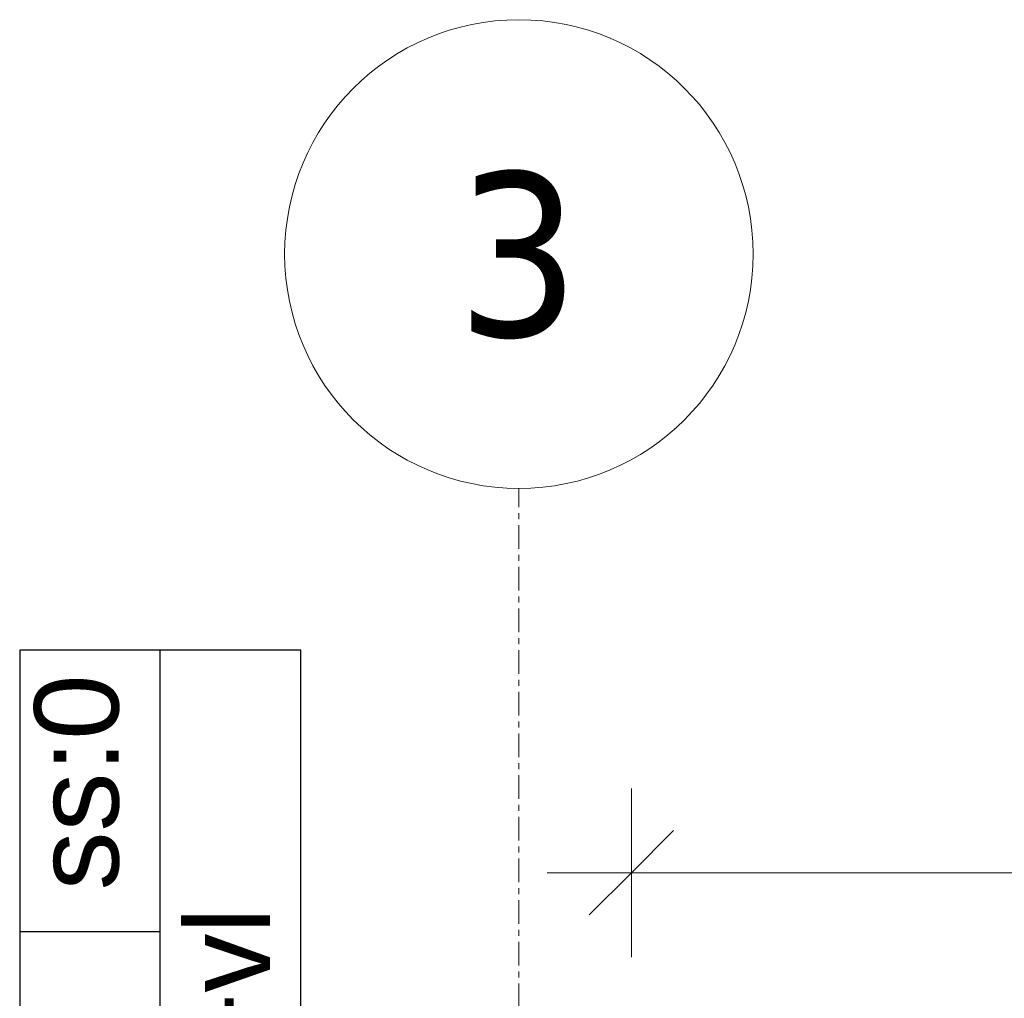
# Model space of a CAD drawing. Header units: millimetres. Extents: x 18815 to 33811, y -1140 to 12702.
# Tile 14 of 45: x 19734 to 20259, y 12180 to 12702. Entities that reach past the tile are written whole.
import ezdxf

# ---------------------------------------------------------------- set-up
doc = ezdxf.new("R2010")
doc.units = ezdxf.units.MM
doc.linetypes.add('Grid Line', pattern=[22.225, 12.7, -3.175, 3.175, -3.175])
for name, color, linetype, lineweight in [('00_Algemeen', 7, 'Continuous', 18), ('00_Algemeen-25', 7, 'Continuous', 18), ('70_Electronische installaties', 7, 'Continuous', 18)]:
    doc.layers.add(name, color=color, linetype=linetype, lineweight=lineweight)
doc.styles.add('Arial_1', font='arial.ttf', dxfattribs={"height": 45})
doc.styles.add('Arial_2', font='arial.ttf', dxfattribs={"height": 1.8})
doc.styles.add('Tahoma', font='tahoma.ttf', dxfattribs={"height": 87.5})
doc.dimstyles.new('1_8mm_continuous_mm', dxfattribs={"dimscale": 304.8, "dimtxt": 45.911673, "dimasz": 0.147638, "dimexe": 0.147638, "dimexo": 0.0625, "dimgap": 0.04101, "dimtad": 1, "dimdec": 0, "dimrnd": 5, "dimzin": 0, "dimdsep": 46, "dimtxsty": 'Arial_1', "dimblk1": 'OBLIQUE', "dimblk2": 'OBLIQUE', "dimsah": 1, "dimcen": 0.09, "dimdle": 0.147638, "dimazin": 0, "dimtfac": 1, "dimtdec": 4, "dimtix": 1, "dimtmove": 0, "dimatfit": 3, "dimfxl": 0.147638, "dimfxlon": 1, "dimtvp": 1, "dimtfill": 1, "dimtolj": 1, "dimtzin": 0, "dimarcsym": 2})

# ---------------------------------------------------------------- blocks, each defined once
blk = doc.blocks.new('Grid - hoofd-V18-00 begane grond_Meterkast')
at = {"layer": '00_Algemeen', "color": 253, "true_color": 0xaaaaaa}
blk.add_circle((0, 0), 5, dxfattribs=at)
blk = doc.blocks.new('DIMBLOCK6-00 begane grond_Meterkast')
at = {"layer": '00_Algemeen-25', "transparency": 16777216}
for p, q in [((20060, 12247.36), (20060, 12292.36)), ((20665, 12247.36), (20665, 12292.36)), ((20060, 12247.36), (20082.5, 12269.86)), ((20665, 12247.36), (20687.5, 12269.86)), ((20015, 12247.36), (20710, 12247.36)), ((20060, 12247.36), (20037.5, 12224.86)), ((20060, 12247.36), (20060, 12202.36)), ((20665, 12247.36), (20642.5, 12224.86)), ((20665, 12247.36), (20665, 12202.36))]:
    blk.add_line(p, q, dxfattribs=at)
at = {"layer": '00_Algemeen-25', "color": 0, "transparency": 16777216, "insert": (20310.58, 12318.28), "char_height": 45, "width": 124.5972, "attachment_point": 1, "line_spacing_factor": 0.941778, "style": 'Arial_1', "bg_fill": 3, "box_fill_scale": 1.25, "bg_fill_color": 256, "bg_fill_true_color": 13158600, "bg_fill_transparency": 0}
blk.add_mtext('605', dxfattribs=at)
blk = doc.blocks.new('_Oblique')
at = {"color": 0, "linetype": 'ByBlock', "lineweight": -2}
blk.add_line((-0.5, -0.5), (0.5, 0.5), dxfattribs=at)
blk = doc.blocks.new('61_TAG_CT_kabelgootvlag - een_compartiment_H-2126280-00 begane grond_Meterkast')
at = {"layer": '70_Electronische installaties', "color": 171, "lineweight": 25, "true_color": 0x8080ff}
for p, q in [((-25.223, 2.308), (-25.223, -3.692)), ((-1.192, 2.308), (-25.223, 2.308)), ((-19.192, 2.308), (-19.192, -0.692)), ((-7.192, 2.308), (-7.192, -0.692)), ((-1.192, -3.692), (-1.192, 2.308)), ((-25.223, -0.692), (-1.192, -0.692)), ((-25.223, -3.692), (-1.192, -3.692))]:
    blk.add_line(p, q, dxfattribs=at)
at = {"layer": '70_Electronische installaties', "insert": (-6.316, 1.997), "char_height": 1.8, "width": 5.37131, "attachment_point": 1, "style": 'Arial_2'}
blk.add_mtext('ss:0', dxfattribs=at)

msp = doc.modelspace()

# ---------------------------------------------------------------- linework, layer by layer
at = {"layer": '00_Algemeen', "color": 253, "linetype": 'Grid Line', "true_color": 0xaaaaaa}
msp.add_line((20000, 9597.57), (20000, 12452.37), dxfattribs=at)

# ---------------------------------------------------------------- block references
at = {"layer": '00_Algemeen', "color": 253, "true_color": 0xaaaaaa, "xscale": 24.99999999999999, "yscale": 24.99999999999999, "zscale": 24.99999999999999}
msp.add_blockref('Grid - hoofd-V18-00 begane grond_Meterkast', (20000, 12577.37), dxfattribs=at)
at = {"layer": '70_Electronische installaties', "xscale": 24.99999999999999, "yscale": 24.99999999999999, "zscale": 24.99999999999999, "rotation": 89.99999999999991}
msp.add_blockref('61_TAG_CT_kabelgootvlag - een_compartiment_H-2126280-00 begane grond_Meterkast', (19791.32, 12395.84), dxfattribs=at)

# ---------------------------------------------------------------- texts
at = {"layer": '70_Electronische installaties', "insert": (19822.14, 11903.81), "char_height": 45, "width": 384.81, "attachment_point": 1, "rotation": 90, "style": 'Arial_1'}
msp.add_mtext('ok=2800+vl', dxfattribs=at)

# ---------------------------------------------------------------- dimensions: what is measured, and where the dimension line sits
at = {"layer": '00_Algemeen'}
dim = msp.add_linear_dim(base=(20665, 12247.36), p1=(20060, 12202.36), p2=(20665, 12202.36), dimstyle='1_8mm_continuous_mm', override={"dimpost": '<>', "dimfxl": 605}, dxfattribs=at)
dim.commit()
dim.dimension.update_dxf_attribs({"geometry": 'DIMBLOCK6-00 begane grond_Meterkast', "text_midpoint": (20362.5, 12282.84)})

# ---------------------------------------------------------------- next in the draw order: texts
at = {"layer": '00_Algemeen', "color": 253, "true_color": 0xaaaaaa, "insert": (19966.84, 12621.07), "char_height": 87.5, "width": 78.1645, "attachment_point": 1, "style": 'Tahoma', "bg_fill": 3, "box_fill_scale": 1.25, "bg_fill_color": 256, "bg_fill_true_color": 13158600, "bg_fill_transparency": 0}
msp.add_mtext('3', dxfattribs=at)

doc.saveas('drawing.dxf')
